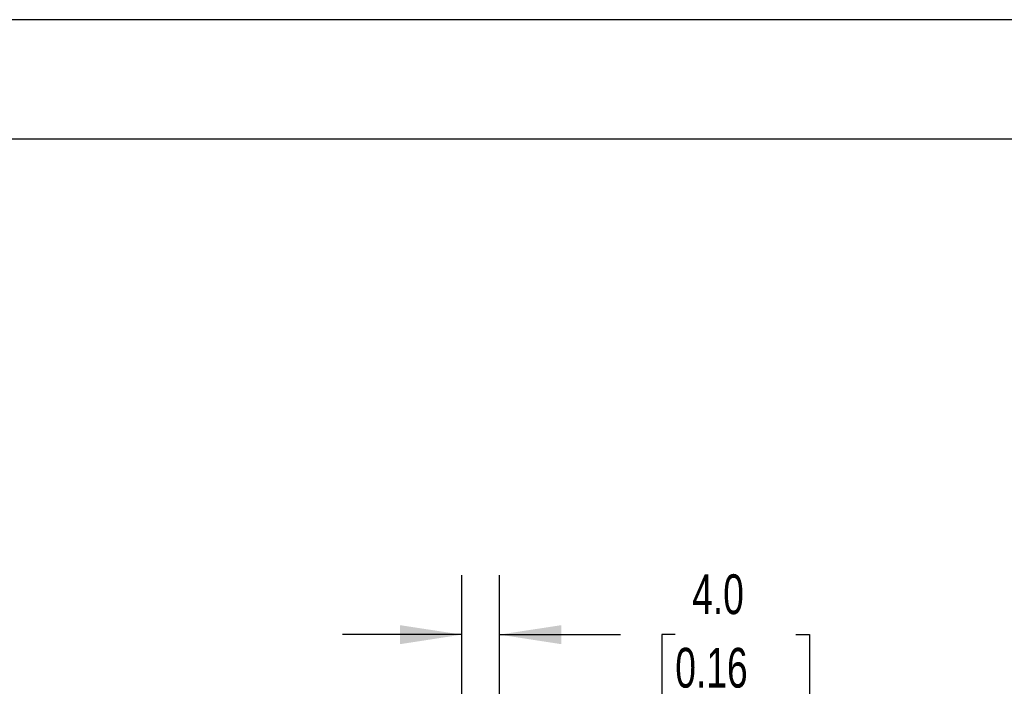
# Model space of a CAD drawing. Header units: millimetres. Extents: x 0 to 559, y 0 to 432.
# Tile 12 of 37: x 146 to 251, y 361 to 432. Entities that reach past the tile are written whole.
import ezdxf

# ---------------------------------------------------------------- set-up
doc = ezdxf.new("R2010")
doc.units = ezdxf.units.MM
doc.header["$LTSCALE"] = 2
doc.layers.add('DIMENSIONS', color=140, linetype='Continuous', lineweight=25)
doc.layers.add('TEXT', color=140, linetype='Continuous', lineweight=25)
doc.styles.add('SLDTEXTSTYLE0', font='TXT', dxfattribs={"width": 0.7})
doc.dimstyles.new('SLDDIMSTYLE3', dxfattribs={"dimtxt": 4.316016, "dimasz": 6.604, "dimexe": 0, "dimexo": 0.0625, "dimgap": 1.079004, "dimtad": 0, "dimtih": 1, "dimtoh": 1, "dimdec": 1, "dimrnd": 1e-09, "dimzin": 4, "dimdsep": 46, "dimtxsty": 'SLDTEXTSTYLE0', "dimsah": 1, "dimcen": 0.09, "dimadec": 0, "dimazin": 1, "dimtfac": 1, "dimtdec": 1, "dimtmove": 0, "dimatfit": 0, "dimfxl": 0, "dimfrac": 2, "dimtolj": 1, "dimtzin": 12, "dimarcsym": 0})

# ---------------------------------------------------------------- blocks, each defined once
blk = doc.blocks.new('_D_13')
at = {"layer": 'DIMENSIONS'}
for p, q in [((193.3, 345.47), (193.3, 372.65)), ((197.3, 323.26), (197.3, 372.65)), ((193.3, 366.3), (180.6, 366.3)), ((197.3, 366.3), (210.19, 366.3)), ((216.03, 366.3), (214.59, 366.3)), ((214.59, 366.3), (214.59, 359.44)), ((228.86, 366.3), (230.31, 366.3)), ((230.31, 366.3), (230.31, 359.44)), ((214.59, 359.44), (216.03, 359.44)), ((230.31, 359.44), (228.86, 359.44))]:
    blk.add_line(p, q, dxfattribs=at)
for points in [[(193.3, 366.3), (186.7, 367.31), (186.7, 365.28)], [(197.3, 366.3), (203.91, 365.28), (203.91, 367.31)]]:
    blk.add_solid(points, dxfattribs=at)
at = {"layer": 'DIMENSIONS', "char_height": 4.233, "attachment_point": 1, "style": 'SLDTEXTSTYLE0'}
for s, insert in [('4.0', (217.83, 372.72)), ('0.16', (216.03, 364.89))]:
    blk.add_mtext(s, dxfattribs=dict(at, insert=insert))

msp = doc.modelspace()

# ---------------------------------------------------------------- linework, layer by layer
at = {"color": 7, "linetype": 'Continuous'}
msp.add_line((0, 431.81), (558.8, 431.81), dxfattribs=at)
at = {"layer": 'TEXT'}
msp.add_line((12.7, 419.1), (546.1, 419.1), dxfattribs=at)

# ---------------------------------------------------------------- dimensions: what is measured, and where the dimension line sits
at = {"layer": 'DIMENSIONS'}
dim = msp.add_linear_dim(base=(197.3, 366.3), p1=(193.3, 342.93), p2=(197.3, 320.72), dimstyle='SLDDIMSTYLE3', dxfattribs=at)
dim.commit()
dim.dimension.update_dxf_attribs({"geometry": '_D_13', "text_midpoint": (222.45, 366.3), "dimtype": 160})

doc.saveas('drawing.dxf')
